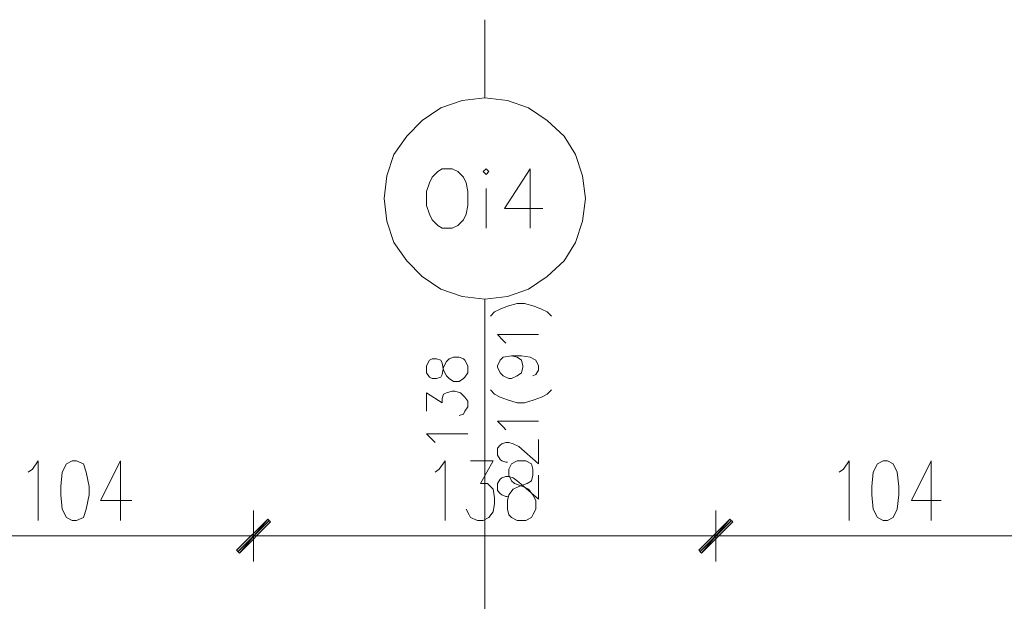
# Model space of a CAD drawing. Header units: inches. Extents: x -1441 to 3871, y -4351 to 2413.
# Tile 204 of 256: x -758 to -464, y 1634 to 1808. Entities that reach past the tile are written whole.
import ezdxf

# ---------------------------------------------------------------- set-up
doc = ezdxf.new("R2010")
doc.units = ezdxf.units.IN
doc.header["$MEASUREMENT"] = 0
doc.layers.add('at_Entity', color=7, linetype='Continuous')
doc.layers.add('at_Solid', color=7, linetype='Continuous')

msp = doc.modelspace()

# ---------------------------------------------------------------- hatches: boundary and pattern name
at = {"layer": 'at_Solid', "lineweight": 15}
for points in [[(-692.86399, 1649.61769), (-692.01962, 1648.75901), (-683.55209, 1658.92004)], [(-683.55209, 1658.92004), (-692.01962, 1648.75901), (-692.86399, 1649.61769)], [(-692.01962, 1648.75901), (-683.55209, 1658.92004), (-682.70773, 1658.06136)], [(-682.70773, 1658.06136), (-683.55209, 1658.92004), (-692.01962, 1648.75901)], [(-554.87429, 1649.61769), (-554.02515, 1648.75901), (-545.56239, 1658.92004)], [(-545.56239, 1658.92004), (-554.02515, 1648.75901), (-554.87429, 1649.61769)], [(-554.02515, 1648.75901), (-545.56239, 1658.92004), (-544.71326, 1658.06136)], [(-544.71326, 1658.06136), (-545.56239, 1658.92004), (-554.02515, 1648.75901)]]:
    msp.add_hatch(color=7, dxfattribs=at).paths.add_polyline_path(points)

# ---------------------------------------------------------------- linework, layer by layer
at = {"layer": 'at_Entity', "color": 7, "lineweight": 15}
for p, q in [((-618.78862, 1784.6688), (-618.78862, 1807.94854)), ((-625.56264, 1783.81012), (-618.78862, 1784.6688)), ((-618.78862, 1784.6688), (-612.01937, 1783.81012)), ((-637.41241, 1777.89478), (-631.9121, 1781.66342)), ((-631.9121, 1781.66342), (-625.56264, 1783.81012)), ((-612.01937, 1783.81012), (-605.66515, 1781.66342)), ((-605.66515, 1781.66342), (-600.16483, 1777.89478)), ((-642.07313, 1773.21975), (-637.41241, 1777.89478)), ((-600.16483, 1777.89478), (-595.08431, 1773.21975)), ((-645.87994, 1767.73374), (-642.07313, 1773.21975)), ((-595.08431, 1773.21975), (-591.6973, 1767.73374)), ((-647.99802, 1761.38906), (-645.87994, 1767.73374)), ((-591.6973, 1767.73374), (-589.584, 1761.38906)), ((-648.84238, 1754.61504), (-647.99802, 1761.38906)), ((-634.44997, 1760.95972), (-635.29911, 1759.24236)), ((-632.75647, 1762.62937), (-634.44997, 1760.95972)), ((-631.48753, 1763.48805), (-632.75647, 1762.62937)), ((-628.52509, 1763.48805), (-631.48753, 1763.48805)), ((-626.83158, 1762.62937), (-628.52509, 1763.48805)), ((-625.13808, 1760.95972), (-626.83158, 1762.62937)), ((-624.29371, 1759.24236), (-625.13808, 1760.95972)), ((-618.36405, 1763.48805), (-619.21319, 1762.62937)), ((-619.21319, 1762.62937), (-618.36405, 1761.77069)), ((-617.51969, 1762.62937), (-618.36405, 1763.48805)), ((-618.36405, 1761.77069), (-617.51969, 1762.62937)), ((-605.24535, 1763.48805), (-612.86374, 1751.60966)), ((-605.24535, 1763.48805), (-605.24535, 1745.69432)), ((-589.584, 1761.38906), (-588.73486, 1754.61504)), ((-635.29911, 1759.24236), (-636.14348, 1756.71403)), ((-623.86914, 1756.71403), (-624.29371, 1759.24236)), ((-636.14348, 1756.71403), (-636.14348, 1752.46834)), ((-623.86914, 1752.46834), (-623.86914, 1756.71403)), ((-618.36405, 1757.57271), (-618.36405, 1745.69432)), ((-647.99802, 1747.84101), (-648.84238, 1754.61504)), ((-636.14348, 1752.46834), (-635.29911, 1749.94001)), ((-624.29371, 1749.94001), (-623.86914, 1752.46834)), ((-588.73486, 1754.61504), (-589.584, 1747.84101)), ((-635.29911, 1749.94001), (-634.44997, 1748.22265)), ((-625.13808, 1748.22265), (-624.29371, 1749.94001)), ((-612.86374, 1751.60966), (-601.43377, 1751.60966)), ((-645.87994, 1741.44863), (-647.99802, 1747.84101)), ((-634.44997, 1748.22265), (-632.75647, 1746.55299)), ((-632.75647, 1746.55299), (-631.48753, 1745.69432)), ((-628.52509, 1745.69432), (-626.83158, 1746.55299)), ((-626.83158, 1746.55299), (-625.13808, 1748.22265)), ((-589.584, 1747.84101), (-591.6973, 1741.44863)), ((-631.48753, 1745.69432), (-628.52509, 1745.69432)), ((-642.07313, 1735.96262), (-645.87994, 1741.44863)), ((-591.6973, 1741.44863), (-595.08431, 1735.96262)), ((-637.41241, 1731.3353), (-642.07313, 1735.96262)), ((-595.08431, 1735.96262), (-600.16483, 1731.3353)), ((-631.9121, 1727.51895), (-637.41241, 1731.3353)), ((-600.16483, 1731.3353), (-605.66515, 1727.51895)), ((-625.56264, 1725.37225), (-631.9121, 1727.51895)), ((-605.66515, 1727.51895), (-612.01937, 1725.37225)), ((-618.78862, 1724.56127), (-625.56264, 1725.37225)), ((-612.01937, 1725.37225), (-618.78862, 1724.56127)), ((-618.78862, 1573.00445), (-618.78862, 1724.56127)), ((-612.01937, 1722.41458), (-609.05216, 1723.27326)), ((-609.05216, 1723.27326), (-606.93885, 1723.27326)), ((-606.93885, 1723.27326), (-603.97641, 1722.41458)), ((-617.09512, 1719.45691), (-615.82618, 1720.74492)), ((-615.82618, 1720.74492), (-614.13267, 1721.5559)), ((-614.13267, 1721.5559), (-612.01937, 1722.41458)), ((-603.97641, 1722.41458), (-601.85834, 1721.5559)), ((-601.85834, 1721.5559), (-600.16483, 1720.74492)), ((-600.16483, 1720.74492), (-598.89589, 1719.45691)), ((-613.28831, 1712.25354), (-614.98181, 1713.9709)), ((-614.98181, 1713.9709), (-602.7027, 1713.9709)), ((-612.43917, 1711.39486), (-613.28831, 1712.25354)), ((-635.29911, 1706.3382), (-636.14348, 1704.66855)), ((-634.44997, 1706.76754), (-635.29911, 1706.3382)), ((-633.18103, 1706.76754), (-634.44997, 1706.76754)), ((-631.9121, 1706.3382), (-633.18103, 1706.76754)), ((-631.48753, 1705.47952), (-631.9121, 1706.3382)), ((-631.06773, 1703.38053), (-631.48753, 1705.47952)), ((-631.06773, 1704.23921), (-630.21859, 1705.90886)), ((-630.21859, 1705.90886), (-629.36945, 1706.76754)), ((-629.36945, 1706.76754), (-628.10052, 1707.19688)), ((-628.10052, 1707.19688), (-626.40701, 1707.19688)), ((-626.40701, 1707.19688), (-625.13808, 1706.76754)), ((-625.13808, 1706.76754), (-624.71351, 1706.3382)), ((-624.71351, 1706.3382), (-623.86914, 1704.66855)), ((-614.98181, 1704.66855), (-614.13267, 1706.3382)), ((-614.13267, 1706.3382), (-613.28831, 1707.19688)), ((-613.28831, 1707.19688), (-610.74566, 1707.62622)), ((-610.74566, 1707.62622), (-609.05216, 1707.19688)), ((-610.74566, 1707.62622), (-607.78322, 1707.62622)), ((-609.05216, 1707.19688), (-607.78322, 1706.3382)), ((-607.78322, 1707.62622), (-605.24535, 1707.19688)), ((-607.78322, 1706.3382), (-607.35865, 1704.66855)), ((-605.24535, 1707.19688), (-603.55184, 1706.3382)), ((-603.55184, 1706.3382), (-602.7027, 1704.66855)), ((-636.14348, 1704.66855), (-636.14348, 1702.52185)), ((-636.14348, 1702.52185), (-635.29911, 1701.28153)), ((-631.48753, 1702.09251), (-631.06773, 1704.23921)), ((-630.21859, 1701.66317), (-631.06773, 1703.38053)), ((-623.86914, 1702.52185), (-624.71351, 1701.28153)), ((-623.86914, 1704.66855), (-623.86914, 1702.52185)), ((-614.98181, 1704.23921), (-614.98181, 1704.66855)), ((-614.13267, 1702.52185), (-614.98181, 1704.23921)), ((-613.28831, 1701.66317), (-614.13267, 1702.52185)), ((-607.78322, 1702.52185), (-609.05216, 1701.66317)), ((-607.35865, 1704.23921), (-607.78322, 1702.52185)), ((-607.35865, 1704.66855), (-607.35865, 1704.23921)), ((-602.7027, 1703.38053), (-603.55184, 1702.09251)), ((-602.7027, 1704.66855), (-602.7027, 1703.38053)), ((-635.29911, 1701.28153), (-634.44997, 1700.8522)), ((-634.44997, 1700.8522), (-633.18103, 1700.8522)), ((-633.18103, 1700.8522), (-631.9121, 1701.28153)), ((-631.9121, 1701.28153), (-631.48753, 1702.09251)), ((-629.36945, 1700.8522), (-630.21859, 1701.66317)), ((-628.10052, 1699.99352), (-629.36945, 1700.8522)), ((-626.40701, 1699.99352), (-628.10052, 1699.99352)), ((-625.13808, 1700.8522), (-626.40701, 1699.99352)), ((-624.71351, 1701.28153), (-625.13808, 1700.8522)), ((-611.5948, 1700.8522), (-613.28831, 1701.66317)), ((-610.74566, 1700.8522), (-611.5948, 1700.8522)), ((-609.05216, 1701.66317), (-610.74566, 1700.8522)), ((-603.55184, 1702.09251), (-604.39621, 1701.66317)), ((-636.14348, 1691.1205), (-636.14348, 1696.60651)), ((-636.14348, 1696.60651), (-631.48753, 1693.64883)), ((-631.06773, 1696.17717), (-630.21859, 1696.60651)), ((-630.21859, 1696.60651), (-628.52509, 1697.03584)), ((-628.52509, 1697.03584), (-627.67595, 1697.03584)), ((-627.67595, 1697.03584), (-625.98721, 1696.60651)), ((-625.98721, 1696.60651), (-624.71351, 1695.31849)), ((-617.09512, 1697.46518), (-615.82618, 1696.17717)), ((-600.16483, 1696.17717), (-598.89589, 1697.46518)), ((-631.48753, 1694.88915), (-631.06773, 1696.17717)), ((-631.48753, 1693.64883), (-631.48753, 1694.88915)), ((-624.71351, 1695.31849), (-623.86914, 1694.07817)), ((-623.86914, 1694.07817), (-623.86914, 1692.36082)), ((-615.82618, 1696.17717), (-614.13267, 1695.31849)), ((-614.13267, 1695.31849), (-612.01937, 1694.50751)), ((-612.01937, 1694.50751), (-609.05216, 1693.64883)), ((-609.05216, 1693.64883), (-606.93885, 1693.64883)), ((-606.93885, 1693.64883), (-603.97641, 1694.50751)), ((-603.97641, 1694.50751), (-601.85834, 1695.31849)), ((-601.85834, 1695.31849), (-600.16483, 1696.17717)), ((-624.71351, 1691.1205), (-625.13808, 1690.26182)), ((-623.86914, 1692.36082), (-624.71351, 1691.1205)), ((-625.13808, 1690.26182), (-626.40701, 1689.83248)), ((-613.28831, 1686.44547), (-614.98181, 1688.11512)), ((-614.98181, 1688.11512), (-602.7027, 1688.11512)), ((-612.43917, 1685.58679), (-613.28831, 1686.44547)), ((-634.44997, 1682.62912), (-636.14348, 1684.34648)), ((-636.14348, 1684.34648), (-623.86914, 1684.34648)), ((-633.6056, 1681.77044), (-634.44997, 1682.62912)), ((-613.70811, 1681.3411), (-612.43917, 1681.77044)), ((-612.43917, 1681.77044), (-611.5948, 1681.77044)), ((-611.5948, 1681.77044), (-610.32109, 1681.3411)), ((-602.7027, 1675.42576), (-602.7027, 1682.62912)), ((-614.98181, 1680.10079), (-614.13267, 1680.95947)), ((-614.98181, 1677.95409), (-614.98181, 1680.10079)), ((-614.13267, 1680.95947), (-613.70811, 1681.3411)), ((-610.32109, 1681.3411), (-608.62759, 1680.53013)), ((-608.62759, 1680.53013), (-602.7027, 1675.42576)), ((-753.82065, 1673.75611), (-752.12237, 1676.28444)), ((-752.12237, 1676.28444), (-752.12237, 1658.4907)), ((-741.96611, 1676.28444), (-743.65962, 1675.42576)), ((-740.69717, 1676.28444), (-741.96611, 1676.28444)), ((-738.5791, 1675.42576), (-740.69717, 1676.28444)), ((-727.5737, 1676.28444), (-733.50335, 1664.45375)), ((-727.5737, 1676.28444), (-727.5737, 1658.4907)), ((-632.33667, 1673.75611), (-630.63839, 1676.28444)), ((-630.63839, 1676.28444), (-630.63839, 1658.4907)), ((-623.02477, 1676.28444), (-616.25075, 1676.28444)), ((-616.25075, 1676.28444), (-620.05756, 1669.51042)), ((-614.13267, 1676.71378), (-614.98181, 1677.95409)), ((-613.70811, 1676.28444), (-614.13267, 1676.71378)), ((-612.43917, 1675.8551), (-613.70811, 1676.28444)), ((-612.01937, 1675.8551), (-612.43917, 1675.8551)), ((-609.05216, 1676.28444), (-610.74566, 1675.42576)), ((-606.51428, 1676.28444), (-609.05216, 1676.28444)), ((-604.82078, 1675.42576), (-606.51428, 1676.28444)), ((-511.69705, 1673.75611), (-510.00355, 1676.28444)), ((-510.00355, 1676.28444), (-510.00355, 1658.4907)), ((-499.84251, 1676.28444), (-501.54079, 1675.42576)), ((-498.57358, 1676.28444), (-499.84251, 1676.28444)), ((-496.88007, 1675.42576), (-498.57358, 1676.28444)), ((-485.45487, 1676.28444), (-491.37975, 1664.45375)), ((-485.45487, 1676.28444), (-485.45487, 1658.4907)), ((-755.08959, 1672.89743), (-753.82065, 1673.75611)), ((-744.92855, 1672.89743), (-745.35312, 1668.65174)), ((-743.65962, 1675.42576), (-744.92855, 1672.89743)), ((-737.73473, 1672.89743), (-738.5791, 1675.42576)), ((-736.88559, 1668.65174), (-737.73473, 1672.89743)), ((-633.6056, 1672.89743), (-632.33667, 1673.75611)), ((-610.74566, 1675.42576), (-611.5948, 1673.75611)), ((-611.5948, 1673.75611), (-611.5948, 1672.03875)), ((-604.39621, 1673.75611), (-604.82078, 1675.42576)), ((-604.39621, 1672.03875), (-604.39621, 1673.75611)), ((-512.96599, 1672.89743), (-511.69705, 1673.75611)), ((-502.80972, 1672.89743), (-503.22952, 1668.65174)), ((-501.54079, 1675.42576), (-502.80972, 1672.89743)), ((-495.61113, 1672.89743), (-496.88007, 1675.42576)), ((-495.18656, 1668.65174), (-495.61113, 1672.89743)), ((-614.98181, 1669.51042), (-614.13267, 1670.79843)), ((-614.13267, 1670.79843), (-613.70811, 1671.22777)), ((-613.70811, 1671.22777), (-612.43917, 1671.60941)), ((-612.43917, 1671.60941), (-611.5948, 1671.60941)), ((-611.5948, 1672.03875), (-610.74566, 1670.36909)), ((-611.5948, 1671.60941), (-610.32109, 1671.22777)), ((-610.74566, 1670.36909), (-609.9013, 1669.51042)), ((-610.32109, 1671.22777), (-608.62759, 1669.93975)), ((-608.62759, 1669.93975), (-602.7027, 1664.83539)), ((-606.08972, 1669.51042), (-604.82078, 1670.36909)), ((-604.82078, 1670.36909), (-604.39621, 1672.03875)), ((-602.7027, 1664.83539), (-602.7027, 1672.03875)), ((-745.35312, 1668.65174), (-745.35312, 1666.1234)), ((-736.88559, 1666.1234), (-736.88559, 1668.65174)), ((-620.05756, 1669.51042), (-617.94425, 1669.51042)), ((-617.94425, 1669.51042), (-617.09512, 1668.65174)), ((-617.09512, 1668.65174), (-616.25075, 1667.84076)), ((-616.25075, 1667.84076), (-615.82618, 1665.26473)), ((-614.98181, 1667.41142), (-614.98181, 1669.51042)), ((-614.13267, 1666.55274), (-614.98181, 1667.41142)), ((-611.5948, 1666.1234), (-610.32109, 1667.84076)), ((-610.32109, 1667.84076), (-608.62759, 1668.65174)), ((-609.9013, 1669.51042), (-607.35865, 1668.65174)), ((-608.62759, 1668.65174), (-606.08972, 1669.51042)), ((-607.35865, 1668.65174), (-605.66515, 1667.84076)), ((-605.66515, 1667.84076), (-604.39621, 1666.1234)), ((-503.22952, 1668.65174), (-503.22952, 1666.1234)), ((-495.18656, 1666.1234), (-495.18656, 1668.65174)), ((-745.35312, 1666.1234), (-744.92855, 1661.87771)), ((-737.73473, 1661.87771), (-736.88559, 1666.1234)), ((-733.50335, 1664.45375), (-724.18669, 1664.45375)), ((-615.82618, 1665.26473), (-615.82618, 1663.59507)), ((-613.70811, 1666.1234), (-614.13267, 1666.55274)), ((-612.43917, 1665.69406), (-613.70811, 1666.1234)), ((-612.01937, 1665.69406), (-612.43917, 1665.69406)), ((-612.01937, 1664.45375), (-611.5948, 1666.1234)), ((-612.01937, 1661.87771), (-612.01937, 1664.45375)), ((-604.39621, 1666.1234), (-603.55184, 1664.45375)), ((-603.55184, 1664.45375), (-603.55184, 1661.87771)), ((-503.22952, 1666.1234), (-502.80972, 1661.87771)), ((-495.61113, 1661.87771), (-495.18656, 1666.1234)), ((-491.37975, 1664.45375), (-482.49243, 1664.45375)), ((-744.92855, 1661.87771), (-743.65962, 1659.34938)), ((-738.5791, 1659.34938), (-737.73473, 1661.87771)), ((-687.78347, 1646.23068), (-687.78347, 1661.44837)), ((-687.78347, 1661.44837), (-687.78347, 1646.23068)), ((-623.44457, 1660.20806), (-624.29371, 1661.87771)), ((-616.25075, 1661.06674), (-617.51969, 1659.34938)), ((-615.82618, 1663.59507), (-616.25075, 1661.06674)), ((-611.5948, 1660.20806), (-612.01937, 1661.87771)), ((-603.55184, 1661.87771), (-604.39621, 1660.20806)), ((-549.79377, 1646.23068), (-549.79377, 1661.44837)), ((-549.79377, 1661.44837), (-549.79377, 1646.23068)), ((-502.80972, 1661.87771), (-501.54079, 1659.34938)), ((-496.88007, 1659.34938), (-495.61113, 1661.87771)), ((-743.65962, 1659.34938), (-741.96611, 1658.4907)), ((-741.96611, 1658.4907), (-740.69717, 1658.4907)), ((-740.69717, 1658.4907), (-738.5791, 1659.34938)), ((-683.55209, 1658.92004), (-692.86399, 1649.61769)), ((-692.86399, 1649.61769), (-683.55209, 1658.92004)), ((-683.12752, 1658.4907), (-692.44419, 1649.18835)), ((-692.44419, 1649.18835), (-683.12752, 1658.4907)), ((-692.01962, 1648.75901), (-683.55209, 1658.92004)), ((-692.01962, 1648.75901), (-683.55209, 1658.92004)), ((-683.55209, 1658.92004), (-692.01962, 1648.75901)), ((-683.55209, 1658.92004), (-692.01962, 1648.75901)), ((-682.70773, 1658.06136), (-692.01962, 1648.75901)), ((-692.01962, 1648.75901), (-682.70773, 1658.06136)), ((-683.55209, 1658.92004), (-682.70773, 1658.06136)), ((-682.70773, 1658.06136), (-683.55209, 1658.92004)), ((-623.02477, 1659.34938), (-623.44457, 1660.20806)), ((-620.9067, 1658.4907), (-623.02477, 1659.34938)), ((-619.21319, 1658.4907), (-620.9067, 1658.4907)), ((-617.51969, 1659.34938), (-619.21319, 1658.4907)), ((-610.74566, 1659.34938), (-611.5948, 1660.20806)), ((-609.05216, 1658.4907), (-610.74566, 1659.34938)), ((-606.51428, 1658.4907), (-609.05216, 1658.4907)), ((-604.82078, 1659.34938), (-606.51428, 1658.4907)), ((-604.39621, 1660.20806), (-604.82078, 1659.34938)), ((-545.56239, 1658.92004), (-554.87429, 1649.61769)), ((-554.87429, 1649.61769), (-545.56239, 1658.92004)), ((-545.13782, 1658.4907), (-554.44972, 1649.18835)), ((-554.44972, 1649.18835), (-545.13782, 1658.4907)), ((-554.02515, 1648.75901), (-545.56239, 1658.92004)), ((-554.02515, 1648.75901), (-545.56239, 1658.92004)), ((-545.56239, 1658.92004), (-554.02515, 1648.75901)), ((-545.56239, 1658.92004), (-554.02515, 1648.75901)), ((-544.71326, 1658.06136), (-554.02515, 1648.75901)), ((-554.02515, 1648.75901), (-544.71326, 1658.06136)), ((-545.56239, 1658.92004), (-544.71326, 1658.06136)), ((-544.71326, 1658.06136), (-545.56239, 1658.92004)), ((-501.54079, 1659.34938), (-499.84251, 1658.4907)), ((-499.84251, 1658.4907), (-498.57358, 1658.4907)), ((-498.57358, 1658.4907), (-496.88007, 1659.34938)), ((-693.28856, 1653.86338), (-785.98772, 1653.86338)), ((-679.32071, 1653.86338), (-695.82643, 1653.86338)), ((-695.82643, 1653.86338), (-679.32071, 1653.86338)), ((-555.29409, 1653.86338), (-682.28316, 1653.86338)), ((-541.32624, 1653.86338), (-557.83673, 1653.86338)), ((-557.83673, 1653.86338), (-541.32624, 1653.86338)), ((-451.16973, 1653.86338), (-544.28869, 1653.86338)), ((-692.86399, 1649.61769), (-692.01962, 1648.75901)), ((-692.01962, 1648.75901), (-692.86399, 1649.61769)), ((-554.87429, 1649.61769), (-554.02515, 1648.75901)), ((-554.02515, 1648.75901), (-554.87429, 1649.61769))]:
    msp.add_line(p, q, dxfattribs=at)

doc.saveas('drawing.dxf')
